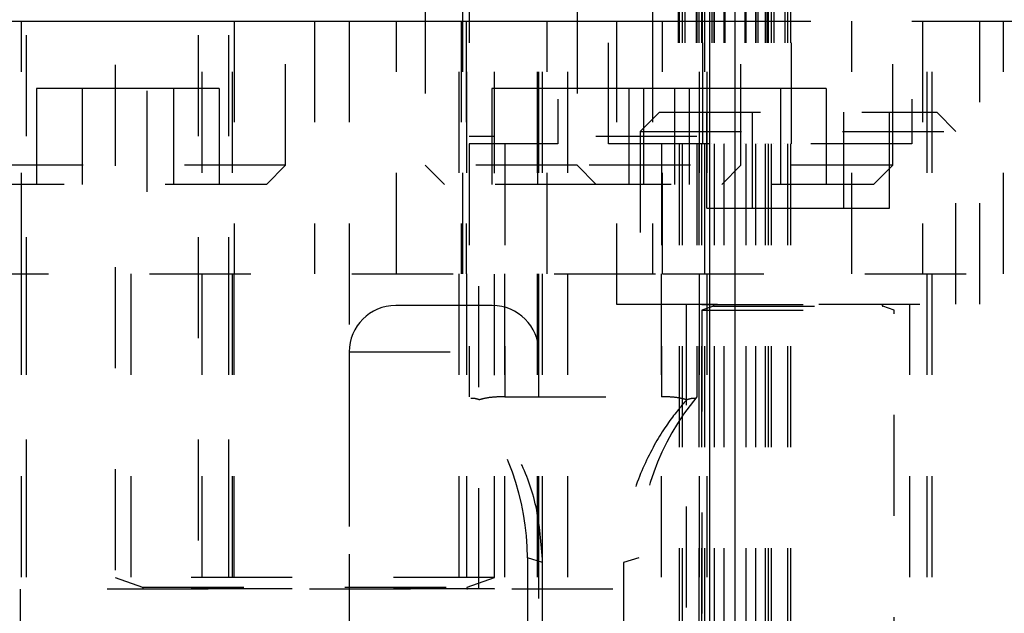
# Model space of a CAD drawing. Header units: inches. Extents: x 1880 to 2363, y -453 to -54.
# Tile 36 of 256: x 1904.896 to 1905.869, y -448.183 to -447.596. Entities that reach past the tile are written whole.
import ezdxf

# ---------------------------------------------------------------- set-up
doc = ezdxf.new("R2010")
doc.units = ezdxf.units.IN
doc.header["$LTSCALE"] = 0.5
doc.header["$MEASUREMENT"] = 0
doc.linetypes.add('HIDDEN', pattern=[0.225, 0.15, -0.075])
doc.layers.add('SID-M-H', color=4, linetype='HIDDEN')
doc.layers.add('SID-M-S', color=105, linetype='Continuous')

msp = doc.modelspace()

# ---------------------------------------------------------------- linework, layer by layer
at = {"layer": 'SID-M-H'}
for p, q in [((1905.07267, -448.71131), (1905.07267, -446.71905)), ((1905.34017, -446.71905), (1905.34017, -447.96905)), ((1905.47767, -447.71905), (1905.47767, -446.71905)), ((1905.54667, -446.71905), (1905.54667, -447.71905)), ((1905.54767, -446.71905), (1905.54767, -448.79155)), ((1905.55067, -446.71905), (1905.55067, -448.78405)), ((1905.55331, -446.71905), (1905.55331, -447.71905)), ((1905.56427, -446.71905), (1905.56427, -447.71905)), ((1905.56517, -446.71905), (1905.56517, -447.96905)), ((1905.56692, -446.71905), (1905.56692, -448.78405)), ((1905.56985, -446.71905), (1905.56985, -448.78476)), ((1905.57042, -446.71905), (1905.57042, -447.71905)), ((1905.57092, -447.71905), (1905.57092, -446.71905)), ((1905.57267, -446.71905), (1905.57267, -448.78405)), ((1905.57981, -446.71905), (1905.57981, -447.71905)), ((1905.58198, -446.71905), (1905.58198, -447.71905)), ((1905.58216, -446.71905), (1905.58216, -448.79905)), ((1905.59192, -446.71905), (1905.59192, -448.79905)), ((1905.59273, -446.71905), (1905.59273, -447.71905)), ((1905.61261, -446.71905), (1905.61261, -447.71905)), ((1905.61341, -446.71905), (1905.61341, -448.79905)), ((1905.62318, -446.71905), (1905.62318, -448.79905)), ((1905.62335, -446.71905), (1905.62335, -447.71905)), ((1905.62552, -446.71905), (1905.62552, -447.71905)), ((1905.63267, -446.71905), (1905.63267, -448.78405)), ((1905.63441, -446.71905), (1905.63441, -447.71905)), ((1905.63491, -446.71905), (1905.63491, -447.71905)), ((1905.63548, -446.71905), (1905.63548, -448.78476)), ((1905.63841, -446.71905), (1905.63841, -448.78405)), ((1905.64106, -446.71905), (1905.64106, -447.71905)), ((1905.65202, -446.71905), (1905.65202, -447.71905)), ((1905.65467, -446.71905), (1905.65467, -448.78405)), ((1905.65767, -446.71905), (1905.65767, -448.79155)), ((1905.65867, -447.71905), (1905.65867, -446.71905)), ((1905.02142, -447.06631), (1905.02142, -447.84756)), ((1905.33392, -447.84756), (1905.33392, -447.06631)), ((1904.99017, -447.44081), (1904.99017, -448.14779)), ((1905.36517, -448.14779), (1905.36517, -447.44081)), ((1905.42767, -447.47455), (1905.42767, -447.71905)), ((1905.77767, -447.47455), (1905.77767, -447.71905)), ((1905.15867, -447.74005), (1905.15867, -447.56905)), ((1905.29667, -447.56905), (1905.29667, -447.74005)), ((1905.44667, -447.56905), (1905.44667, -447.74005)), ((1905.60867, -447.74005), (1905.60867, -447.56905)), ((1905.75867, -447.74005), (1905.75867, -447.56905)), ((1904.89767, -447.84756), (1904.89767, -447.59756)), ((1904.90267, -448.71131), (1904.90267, -447.59455)), ((1905.0762, -448.34756), (1905.0762, -447.59756)), ((1905.10267, -448.71131), (1905.10267, -447.59455)), ((1905.1062, -448.34756), (1905.1062, -447.59756)), ((1905.10767, -447.59756), (1905.10767, -447.84756)), ((1905.18717, -447.59756), (1905.18717, -447.84756)), ((1905.22142, -447.59756), (1905.22142, -448.34756)), ((1905.26817, -447.84756), (1905.26817, -447.59756)), ((1905.33017, -448.34756), (1905.33017, -447.59756)), ((1905.33221, -447.59756), (1905.33221, -447.84756)), ((1905.33717, -447.59756), (1905.33717, -447.84756)), ((1905.33767, -448.34756), (1905.33767, -447.59756)), ((1905.40767, -448.34756), (1905.40767, -447.59756)), ((1905.40892, -448.34756), (1905.40892, -447.59756)), ((1905.41267, -448.34756), (1905.41267, -447.59756)), ((1905.41722, -447.84756), (1905.41722, -447.59756)), ((1905.43767, -448.34756), (1905.43767, -447.59756)), ((1905.48567, -447.59756), (1905.48567, -447.87756)), ((1905.52142, -447.59756), (1905.52142, -447.84756)), ((1905.53117, -447.84756), (1905.53117, -447.59756)), ((1905.56767, -448.34756), (1905.56767, -447.59756)), ((1905.57312, -447.84756), (1905.57312, -447.59756)), ((1905.57517, -448.34756), (1905.57517, -447.59756)), ((1905.57767, -447.59756), (1906.57767, -447.59756)), ((1905.71817, -447.84756), (1905.71817, -447.59756)), ((1905.78811, -447.59756), (1905.78811, -447.84756)), ((1905.79267, -448.34756), (1905.79267, -447.59756)), ((1905.79267, -448.34756), (1905.79267, -447.59756)), ((1905.79767, -448.34756), (1905.79767, -447.59756)), ((1905.84467, -447.87756), (1905.84467, -447.59756)), ((1905.86817, -447.84756), (1905.86817, -447.59756)), ((1904.95756, -447.66405), (1904.91246, -447.66405)), ((1904.91246, -447.66405), (1904.91246, -447.75905)), ((1905.04777, -447.66405), (1904.95756, -447.66405)), ((1904.95756, -447.66405), (1904.95756, -447.75905)), ((1905.09288, -447.66405), (1905.04777, -447.66405)), ((1905.04777, -447.66405), (1905.04777, -447.75905)), ((1905.09288, -447.66405), (1905.09288, -447.75905)), ((1905.40756, -447.66405), (1905.36246, -447.66405)), ((1905.36246, -447.66405), (1905.36246, -447.75905)), ((1905.49777, -447.66405), (1905.40756, -447.66405)), ((1905.40756, -447.66405), (1905.40756, -447.75905)), ((1905.49777, -447.66405), (1905.49777, -447.75905)), ((1905.51246, -447.66405), (1905.49777, -447.66405)), ((1905.55756, -447.66405), (1905.51246, -447.66405)), ((1905.51246, -447.66405), (1905.51246, -447.75905)), ((1905.54288, -447.66405), (1905.54288, -447.75905)), ((1905.55756, -447.66405), (1905.55756, -447.75905)), ((1905.64777, -447.66405), (1905.55756, -447.66405)), ((1905.64777, -447.66405), (1905.64777, -447.75905)), ((1905.69288, -447.66405), (1905.64777, -447.66405)), ((1905.69288, -447.66405), (1905.69288, -447.75905)), ((1905.52817, -447.68756), (1905.50917, -447.70656)), ((1905.52817, -447.68756), (1905.80217, -447.68756)), ((1905.57496, -447.78256), (1905.57496, -447.68756)), ((1905.62006, -447.78256), (1905.62006, -447.68756)), ((1905.71027, -447.78256), (1905.71027, -447.68756)), ((1905.75538, -447.78256), (1905.75538, -447.68756)), ((1905.82117, -447.70656), (1905.80217, -447.68756)), ((1905.50917, -447.70656), (1905.82117, -447.70656)), ((1905.50917, -447.70656), (1905.50917, -447.87756)), ((1905.82117, -447.87756), (1905.82117, -447.70656)), ((1905.56517, -447.71155), (1905.34017, -447.71155)), ((1905.42767, -447.71905), (1905.34017, -447.71905)), ((1905.37517, -447.71905), (1905.37517, -447.96905)), ((1905.77767, -447.71905), (1905.42767, -447.71905)), ((1905.53017, -447.71905), (1905.53017, -447.96905)), ((1905.15867, -447.74005), (1904.84667, -447.74005)), ((1905.13967, -447.75905), (1905.15867, -447.74005)), ((1905.44667, -447.74005), (1905.29667, -447.74005)), ((1905.29667, -447.74005), (1905.31567, -447.75905)), ((1905.75867, -447.74005), (1905.44667, -447.74005)), ((1905.44667, -447.74005), (1905.46567, -447.75905)), ((1905.58967, -447.75905), (1905.60867, -447.74005)), ((1905.73967, -447.75905), (1905.75867, -447.74005)), ((1905.13967, -447.75905), (1904.86567, -447.75905)), ((1905.46567, -447.75905), (1905.31567, -447.75905)), ((1905.73967, -447.75905), (1905.46567, -447.75905)), ((1905.57496, -447.78256), (1905.62006, -447.78256)), ((1905.62006, -447.78256), (1905.71027, -447.78256)), ((1905.71027, -447.78256), (1905.75538, -447.78256)), ((1904.82417, -447.84756), (1905.53117, -447.84756)), ((1904.89767, -448.34756), (1904.89767, -447.84756)), ((1904.90267, -448.34756), (1904.90267, -447.84756)), ((1905.00567, -447.84756), (1905.00567, -448.15956)), ((1905.10267, -448.34756), (1905.10267, -447.84756)), ((1905.10767, -448.34756), (1905.10767, -447.84756)), ((1905.34967, -448.15956), (1905.34967, -447.84756)), ((1905.37517, -448.34756), (1905.37517, -447.84756)), ((1905.53017, -448.34756), (1905.53017, -447.84756)), ((1905.53117, -447.84756), (1905.86817, -447.84756)), ((1905.36292, -447.87881), (1905.26742, -447.87881)), ((1905.48567, -447.87756), (1905.84467, -447.87756)), ((1905.55467, -447.87756), (1905.55467, -448.34756)), ((1905.57017, -447.87756), (1905.57017, -447.87795)), ((1905.57017, -447.87795), (1905.76017, -447.87795)), ((1905.58147, -447.87948), (1905.57017, -447.88359)), ((1905.57017, -447.88359), (1905.76017, -447.88359)), ((1905.57017, -447.88359), (1905.57017, -448.48706)), ((1905.58147, -447.87948), (1905.74886, -447.87948)), ((1905.76017, -447.88359), (1905.74886, -447.87948)), ((1905.76017, -447.87795), (1905.76017, -447.87756)), ((1905.76017, -448.48706), (1905.76017, -447.88359)), ((1905.77567, -448.34756), (1905.77567, -447.87756)), ((1905.22142, -447.92481), (1905.40892, -447.92481)), ((1905.22142, -447.92481), (1905.22142, -448.56881)), ((1905.40892, -448.56881), (1905.40892, -447.92481)), ((1905.37517, -447.96905), (1905.53017, -447.96905)), ((1905.39767, -448.12857), (1905.39767, -448.72256)), ((1905.41267, -448.1332), (1905.39767, -448.12857)), ((1905.41267, -448.21046), (1905.41267, -448.1332)), ((1905.50767, -448.12857), (1905.49267, -448.1332)), ((1905.49267, -448.1332), (1905.49267, -448.21046)), ((1905.50767, -448.72256), (1905.50767, -448.12857)), ((1905.36517, -448.14779), (1904.99017, -448.14779)), ((1904.99017, -448.14779), (1905.01722, -448.15764)), ((1905.33811, -448.15764), (1905.36517, -448.14779)), ((1905.48217, -448.15956), (1904.87317, -448.15956)), ((1904.89642, -448.15956), (1904.89642, -448.34756)), ((1905.36517, -448.15916), (1904.99017, -448.15916)), ((1904.99017, -448.15916), (1904.99017, -448.15956)), ((1905.01722, -448.15764), (1905.33632, -448.15764)), ((1905.36517, -448.15956), (1905.36517, -448.15916)), ((1905.45892, -448.34756), (1905.45892, -448.15956)), ((1905.48217, -448.34756), (1905.48217, -448.15956))]:
    msp.add_line(p, q, dxfattribs=at)
for centre, radius, start, end in [((1905.26742, -447.92481), 0.046, 90, 180), ((1905.36292, -447.92481), 0.046, 0, 90), ((1905.5812, -447.87874), 0.000787, 290, 90), ((1905.74913, -447.87874), 0.000787, 90, 250), ((1905.14767, -448.12857), 0.25, 0, 39.64611), ((1905.75767, -448.12857), 0.25, 140.35389, 180), ((1905.01695, -448.15838), 0.000787, 270, 70), ((1905.33838, -448.15838), 0.000787, 110, 270)]:
    msp.add_arc(centre, radius, start, end, dxfattribs=at)
for points, knots in [([(1905.3503, -447.97209), (1905.34839, -447.97158), (1905.34457, -447.97055), (1905.34256, -447.97069), (1905.34156, -447.97075)], [0, 0, 0, 0, 0.5004197, 1, 1, 1, 1]), ([(1905.37517, -447.96905), (1905.37135, -447.96915), (1905.36373, -447.96935), (1905.3554, -447.97062), (1905.35149, -447.97175), (1905.3503, -447.97209)], [0, 0, 0, 0, 0.410721, 0.821317, 1, 1, 1, 1]), ([(1905.55503, -447.97209), (1905.55257, -447.97144), (1905.54719, -447.97003), (1905.5382, -447.96917), (1905.53223, -447.96909), (1905.53017, -447.96905)], [0, 0, 0, 0, 0.354998, 0.776856, 1, 1, 1, 1]), ([(1905.56377, -447.97075), (1905.56277, -447.97069), (1905.56076, -447.97055), (1905.55694, -447.97158), (1905.55503, -447.97209)], [0, 0, 0, 0, 0.5002121, 1, 1, 1, 1]), ([(1905.41267, -448.1332), (1905.41124, -448.11422), (1905.40839, -448.0761), (1905.39051, -448.03018), (1905.36882, -447.99376), (1905.35647, -447.97931), (1905.3503, -447.97209)], [0, 0, 0, 0, 0.248252, 0.498509, 0.749501, 1, 1, 1, 1]), ([(1905.55503, -447.97209), (1905.54887, -447.97931), (1905.53652, -447.99376), (1905.51482, -448.03018), (1905.49695, -448.0761), (1905.49409, -448.11422), (1905.49267, -448.1332)], [0, 0, 0, 0, 0.2504987, 0.5014914, 0.7517477, 1, 1, 1, 1])]:
    msp.add_open_spline(points, degree=3, knots=knots, dxfattribs=at)
at = {"layer": 'SID-M-S'}
for p, q in [((1905.57767, -446.21905), (1905.57767, -448.72905)), ((1905.60267, -446.21905), (1905.60267, -448.72905)), ((1905.52142, -447.46905), (1905.52142, -447.59756)), ((1901.92767, -447.59756), (1905.57767, -447.59756))]:
    msp.add_line(p, q, dxfattribs=at)

doc.saveas('drawing.dxf')
